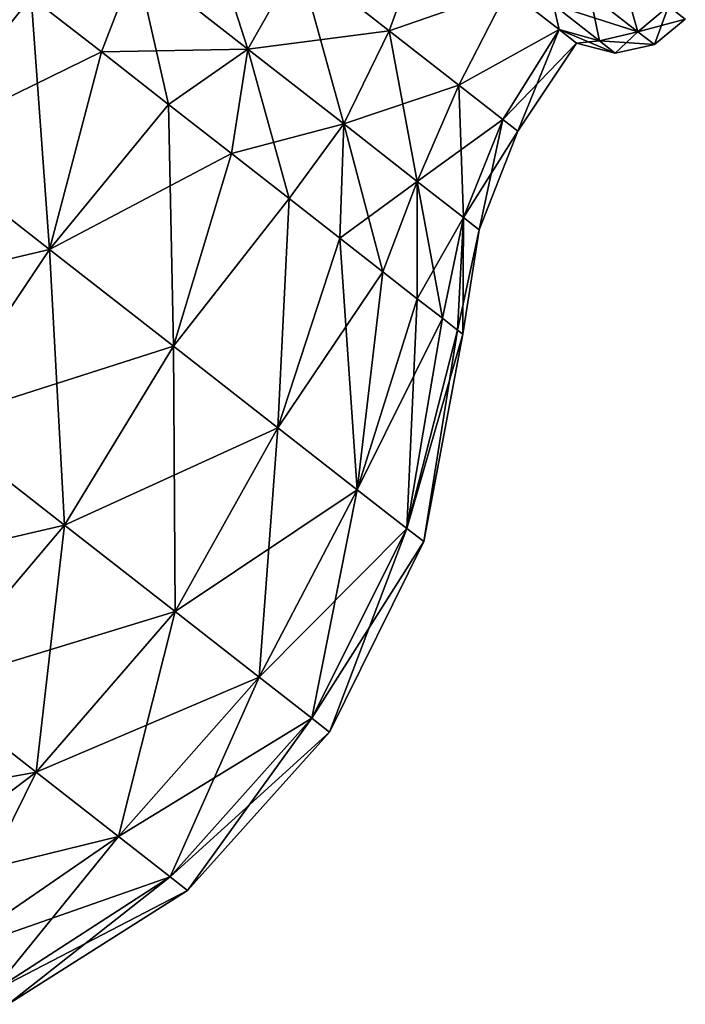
# Model space of a CAD drawing. Header units: millimetres. Extents: x -84 to 84, y -375 to 242.
# Tile 4 of 166: x -75 to -70, y 26 to 34. Entities that reach past the tile are written whole.
import ezdxf

# ---------------------------------------------------------------- set-up
doc = ezdxf.new("R2010")
doc.units = ezdxf.units.MM
doc.header["$LTSCALE"] = 81.481481
for name, color, linetype in [('191', 7, 'CONTINUOUS'), ('192', 7, 'CONTINUOUS'), ('193', 7, 'CONTINUOUS'), ('197', 7, 'CONTINUOUS'), ('198', 7, 'CONTINUOUS'), ('199', 7, 'CONTINUOUS')]:
    doc.layers.add(name, color=color, linetype=linetype)

msp = doc.modelspace()

# ---------------------------------------------------------------- linework, layer by layer
at = {"layer": '191', "color": 7, "linetype": 'CONTINUOUS', "true_color": 0xa2afbf}
for points in [[(-75.7401, 34.3974, 14.645), (-76.1128, 32.7433, 15.3932), (-75.1547, 33.94, 14.5919), (-75.7401, 34.3974, 14.645)], [(-76.1128, 32.7433, 15.3932), (-75.0039, 31.8769, 15.0464), (-75.1547, 33.94, 14.5919), (-76.1128, 32.7433, 15.3932)], [(-75.1547, 33.94, 14.5919), (-75.0039, 31.8769, 15.0464), (-74.5812, 33.492, 14.4336), (-75.1547, 33.94, 14.5919)], [(-74.5812, 33.492, 14.4336), (-75.0039, 31.8769, 15.0464), (-74.0313, 33.0623, 14.1733), (-74.5812, 33.492, 14.4336)], [(-75.0039, 31.8769, 15.0464), (-73.9926, 31.0868, 14.3728), (-74.0313, 33.0623, 14.1733), (-75.0039, 31.8769, 15.0464)], [(-74.0313, 33.0623, 14.1733), (-73.9926, 31.0868, 14.3728), (-73.5162, 32.6599, 13.8163), (-74.0313, 33.0623, 14.1733)], [(-76.1128, 32.7433, 15.3932), (-75.9526, 30.4591, 15.3766), (-75.0039, 31.8769, 15.0464), (-76.1128, 32.7433, 15.3932)], [(-73.5162, 32.6599, 13.8163), (-73.9926, 31.0868, 14.3728), (-73.0464, 32.2928, 13.37), (-73.5162, 32.6599, 13.8163)], [(-73.9926, 31.0868, 14.3728), (-73.1377, 30.4189, 13.4117), (-73.0464, 32.2928, 13.37), (-73.9926, 31.0868, 14.3728)], [(-73.0464, 32.2928, 13.37), (-73.1377, 30.4189, 13.4117), (-72.6314, 31.9686, 12.8434), (-73.0464, 32.2928, 13.37)], [(-73.1377, 30.4189, 13.4117), (-72.4889, 29.912, 12.2189), (-72.6314, 31.9686, 12.8434), (-73.1377, 30.4189, 13.4117)], [(-72.6314, 31.9686, 12.8434), (-72.4889, 29.912, 12.2189), (-72.2796, 31.6938, 12.2471), (-72.6314, 31.9686, 12.8434)], [(-75.9526, 30.4591, 15.3766), (-74.8819, 29.6226, 14.6635), (-75.0039, 31.8769, 15.0464), (-75.9526, 30.4591, 15.3766)], [(-75.0039, 31.8769, 15.0464), (-74.8819, 29.6226, 14.6635), (-73.9926, 31.0868, 14.3728), (-75.0039, 31.8769, 15.0464)], [(-72.2796, 31.6938, 12.2471), (-72.4889, 29.912, 12.2189), (-71.9984, 31.474, 11.5935), (-72.2796, 31.6938, 12.2471)], [(-72.4889, 29.912, 12.2189), (-72.0839, 29.5956, 10.8638), (-71.9984, 31.474, 11.5935), (-72.4889, 29.912, 12.2189)], [(-71.9984, 31.474, 11.5935), (-72.0839, 29.5956, 10.8638), (-71.7933, 31.3138, 10.8956), (-71.9984, 31.474, 11.5935)], [(-71.7933, 31.3138, 10.8956), (-72.0839, 29.5956, 10.8638), (-71.6685, 31.2163, 10.1679), (-71.7933, 31.3138, 10.8956)], [(-72.0839, 29.5956, 10.8638), (-71.9463, 29.488, 9.425), (-71.6685, 31.2163, 10.1679), (-72.0839, 29.5956, 10.8638)], [(-71.6685, 31.2163, 10.1679), (-71.9463, 29.488, 9.425), (-71.6266, 31.1836, 9.425), (-71.6685, 31.2163, 10.1679)], [(-74.8819, 29.6226, 14.6635), (-73.9768, 28.9155, 13.6459), (-73.9926, 31.0868, 14.3728), (-74.8819, 29.6226, 14.6635)], [(-73.9926, 31.0868, 14.3728), (-73.9768, 28.9155, 13.6459), (-73.1377, 30.4189, 13.4117), (-73.9926, 31.0868, 14.3728)], [(-75.9526, 30.4591, 15.3766), (-76.0024, 28.2982, 14.5656), (-74.8819, 29.6226, 14.6635), (-75.9526, 30.4591, 15.3766)], [(-73.9768, 28.9155, 13.6459), (-73.2899, 28.3788, 12.3831), (-73.1377, 30.4189, 13.4117), (-73.9768, 28.9155, 13.6459)], [(-73.1377, 30.4189, 13.4117), (-73.2899, 28.3788, 12.3831), (-72.4889, 29.912, 12.2189), (-73.1377, 30.4189, 13.4117)], [(-73.2899, 28.3788, 12.3831), (-72.8611, 28.0438, 10.9483), (-72.4889, 29.912, 12.2189), (-73.2899, 28.3788, 12.3831)], [(-72.4889, 29.912, 12.2189), (-72.8611, 28.0438, 10.9483), (-72.0839, 29.5956, 10.8638), (-72.4889, 29.912, 12.2189)], [(-76.0024, 28.2982, 14.5656), (-75.1142, 27.6043, 13.567), (-74.8819, 29.6226, 14.6635), (-76.0024, 28.2982, 14.5656)], [(-74.8819, 29.6226, 14.6635), (-75.1142, 27.6043, 13.567), (-73.9768, 28.9155, 13.6459), (-74.8819, 29.6226, 14.6635)], [(-72.8611, 28.0438, 10.9483), (-72.7154, 27.93, 9.425), (-72.0839, 29.5956, 10.8638), (-72.8611, 28.0438, 10.9483)], [(-72.0839, 29.5956, 10.8638), (-72.7154, 27.93, 9.425), (-71.9463, 29.488, 9.425), (-72.0839, 29.5956, 10.8638)], [(-75.1142, 27.6043, 13.567), (-74.4402, 27.0777, 12.3278), (-73.9768, 28.9155, 13.6459), (-75.1142, 27.6043, 13.567)], [(-73.9768, 28.9155, 13.6459), (-74.4402, 27.0777, 12.3278), (-73.2899, 28.3788, 12.3831), (-73.9768, 28.9155, 13.6459)], [(-74.4402, 27.0777, 12.3278), (-74.0194, 26.7489, 10.9198), (-73.2899, 28.3788, 12.3831), (-74.4402, 27.0777, 12.3278)], [(-73.2899, 28.3788, 12.3831), (-74.0194, 26.7489, 10.9198), (-72.8611, 28.0438, 10.9483), (-73.2899, 28.3788, 12.3831)], [(-76.0024, 28.2982, 14.5656), (-76.4655, 26.5826, 13.1809), (-75.1142, 27.6043, 13.567), (-76.0024, 28.2982, 14.5656)], [(-74.0194, 26.7489, 10.9198), (-73.8764, 26.6372, 9.425), (-72.8611, 28.0438, 10.9483), (-74.0194, 26.7489, 10.9198)], [(-72.8611, 28.0438, 10.9483), (-73.8764, 26.6372, 9.425), (-72.7154, 27.93, 9.425), (-72.8611, 28.0438, 10.9483)], [(-76.4655, 26.5826, 13.1809), (-75.8543, 26.105, 12.0572), (-75.1142, 27.6043, 13.567), (-76.4655, 26.5826, 13.1809)], [(-75.1142, 27.6043, 13.567), (-75.8543, 26.105, 12.0572), (-74.4402, 27.0777, 12.3278), (-75.1142, 27.6043, 13.567)], [(-75.8543, 26.105, 12.0572), (-75.4728, 25.8069, 10.7805), (-74.4402, 27.0777, 12.3278), (-75.8543, 26.105, 12.0572)], [(-74.4402, 27.0777, 12.3278), (-75.4728, 25.8069, 10.7805), (-74.0194, 26.7489, 10.9198), (-74.4402, 27.0777, 12.3278)], [(-75.4728, 25.8069, 10.7805), (-75.3431, 25.7056, 9.425), (-74.0194, 26.7489, 10.9198), (-75.4728, 25.8069, 10.7805)], [(-74.0194, 26.7489, 10.9198), (-75.3431, 25.7056, 9.425), (-73.8764, 26.6372, 9.425), (-74.0194, 26.7489, 10.9198)]]:
    msp.add_3dface(points, dxfattribs=at)
at = {"layer": '192', "color": 7, "linetype": 'CONTINUOUS', "true_color": 0xa2afbf}
for points in [[(-74.296, 34.2277, 14.0617), (-73.3837, 33.515, 13.5822), (-73.8358, 34.921, 13.8222), (-74.296, 34.2277, 14.0617)], [(-73.8358, 34.921, 13.8222), (-73.3837, 33.515, 13.5822), (-72.9706, 34.245, 13.3674), (-73.8358, 34.921, 13.8222)], [(-72.9706, 34.245, 13.3674), (-72.2277, 33.6646, 12.6439), (-71.9166, 34.5162, 12.8169), (-72.9706, 34.245, 13.3674)], [(-71.9166, 34.5162, 12.8169), (-72.2277, 33.6646, 12.6439), (-71.2574, 34.0012, 11.8512), (-71.9166, 34.5162, 12.8169)], [(-75.1547, 33.94, 14.5919), (-74.5812, 33.492, 14.4336), (-74.296, 34.2277, 14.0617), (-75.1547, 33.94, 14.5919)], [(-74.5812, 33.492, 14.4336), (-74.0313, 33.0623, 14.1733), (-74.296, 34.2277, 14.0617), (-74.5812, 33.492, 14.4336)], [(-74.296, 34.2277, 14.0617), (-74.0313, 33.0623, 14.1733), (-73.3837, 33.515, 13.5822), (-74.296, 34.2277, 14.0617)], [(-73.3837, 33.515, 13.5822), (-72.6003, 32.9029, 12.8193), (-72.9706, 34.245, 13.3674), (-73.3837, 33.515, 13.5822)], [(-72.9706, 34.245, 13.3674), (-72.6003, 32.9029, 12.8193), (-72.2277, 33.6646, 12.6439), (-72.9706, 34.245, 13.3674)], [(-72.2277, 33.6646, 12.6439), (-71.6576, 33.2192, 11.7011), (-71.2574, 34.0012, 11.8512), (-72.2277, 33.6646, 12.6439)], [(-71.2574, 34.0012, 11.8512), (-71.6576, 33.2192, 11.7011), (-70.8393, 33.6746, 10.6892), (-71.2574, 34.0012, 11.8512)], [(-72.6003, 32.9029, 12.8193), (-71.9991, 32.4332, 11.8251), (-72.2277, 33.6646, 12.6439), (-72.6003, 32.9029, 12.8193)], [(-72.2277, 33.6646, 12.6439), (-71.9991, 32.4332, 11.8251), (-71.6576, 33.2192, 11.7011), (-72.2277, 33.6646, 12.6439)], [(-71.6576, 33.2192, 11.7011), (-71.2992, 32.9392, 10.6032), (-70.8393, 33.6746, 10.6892), (-71.6576, 33.2192, 11.7011)], [(-71.2992, 32.9392, 10.6032), (-71.177, 32.8437, 9.425), (-70.8393, 33.6746, 10.6892), (-71.2992, 32.9392, 10.6032)], [(-70.8393, 33.6746, 10.6892), (-71.177, 32.8437, 9.425), (-70.6961, 33.5627, 9.425), (-70.8393, 33.6746, 10.6892)], [(-74.0313, 33.0623, 14.1733), (-73.5162, 32.6599, 13.8163), (-73.3837, 33.515, 13.5822), (-74.0313, 33.0623, 14.1733)], [(-73.5162, 32.6599, 13.8163), (-73.0464, 32.2928, 13.37), (-73.3837, 33.515, 13.5822), (-73.5162, 32.6599, 13.8163)], [(-73.3837, 33.515, 13.5822), (-73.0464, 32.2928, 13.37), (-72.6003, 32.9029, 12.8193), (-73.3837, 33.515, 13.5822)], [(-71.9991, 32.4332, 11.8251), (-71.6212, 32.138, 10.6674), (-71.6576, 33.2192, 11.7011), (-71.9991, 32.4332, 11.8251)], [(-71.6576, 33.2192, 11.7011), (-71.6212, 32.138, 10.6674), (-71.2992, 32.9392, 10.6032), (-71.6576, 33.2192, 11.7011)], [(-71.6212, 32.138, 10.6674), (-71.4923, 32.0373, 9.425), (-71.2992, 32.9392, 10.6032), (-71.6212, 32.138, 10.6674)], [(-71.2992, 32.9392, 10.6032), (-71.4923, 32.0373, 9.425), (-71.177, 32.8437, 9.425), (-71.2992, 32.9392, 10.6032)], [(-73.0464, 32.2928, 13.37), (-72.6314, 31.9686, 12.8434), (-72.6003, 32.9029, 12.8193), (-73.0464, 32.2928, 13.37)], [(-72.6314, 31.9686, 12.8434), (-72.2796, 31.6938, 12.2471), (-72.6003, 32.9029, 12.8193), (-72.6314, 31.9686, 12.8434)], [(-72.6003, 32.9029, 12.8193), (-72.2796, 31.6938, 12.2471), (-71.9991, 32.4332, 11.8251), (-72.6003, 32.9029, 12.8193)], [(-72.2796, 31.6938, 12.2471), (-71.9984, 31.474, 11.5935), (-71.9991, 32.4332, 11.8251), (-72.2796, 31.6938, 12.2471)], [(-71.9984, 31.474, 11.5935), (-71.7933, 31.3138, 10.8956), (-71.9991, 32.4332, 11.8251), (-71.9984, 31.474, 11.5935)], [(-71.9991, 32.4332, 11.8251), (-71.7933, 31.3138, 10.8956), (-71.6212, 32.138, 10.6674), (-71.9991, 32.4332, 11.8251)], [(-71.7933, 31.3138, 10.8956), (-71.6685, 31.2163, 10.1679), (-71.6212, 32.138, 10.6674), (-71.7933, 31.3138, 10.8956)], [(-71.6685, 31.2163, 10.1679), (-71.6266, 31.1836, 9.425), (-71.6212, 32.138, 10.6674), (-71.6685, 31.2163, 10.1679)], [(-71.6212, 32.138, 10.6674), (-71.6266, 31.1836, 9.425), (-71.4923, 32.0373, 9.425), (-71.6212, 32.138, 10.6674)]]:
    msp.add_3dface(points, dxfattribs=at)
at = {"layer": '193', "color": 7, "linetype": 'CONTINUOUS', "true_color": 0xa2afbf}
for points in [[(-70.1942, 33.6557, 10.7183), (-70.3425, 34.177, 11.959), (-70.5876, 33.963, 11.9235), (-70.1942, 33.6557, 10.7183)], [(-69.9435, 33.8652, 10.7367), (-70.3425, 34.177, 11.959), (-70.1942, 33.6557, 10.7183), (-69.9435, 33.8652, 10.7367)], [(-71.2574, 34.0012, 11.8512), (-70.8393, 33.6746, 10.6892), (-70.8852, 33.8753, 11.8193), (-71.2574, 34.0012, 11.8512)], [(-70.5082, 33.5808, 10.6644), (-70.5876, 33.963, 11.9235), (-70.8852, 33.8753, 11.8193), (-70.5082, 33.5808, 10.6644)], [(-70.1942, 33.6557, 10.7183), (-70.5876, 33.963, 11.9235), (-70.5082, 33.5808, 10.6644), (-70.1942, 33.6557, 10.7183)], [(-70.8393, 33.6746, 10.6892), (-70.5082, 33.5808, 10.6644), (-70.8852, 33.8753, 11.8193), (-70.8393, 33.6746, 10.6892)], [(-70.06, 33.5508, 9.425), (-69.9435, 33.8652, 10.7367), (-70.1942, 33.6557, 10.7183), (-70.06, 33.5508, 9.425)], [(-69.8074, 33.7589, 9.425), (-69.9435, 33.8652, 10.7367), (-70.06, 33.5508, 9.425), (-69.8074, 33.7589, 9.425)], [(-70.8393, 33.6746, 10.6892), (-70.6961, 33.5627, 9.425), (-70.5082, 33.5808, 10.6644), (-70.8393, 33.6746, 10.6892)], [(-70.3797, 33.4804, 9.425), (-70.1942, 33.6557, 10.7183), (-70.5082, 33.5808, 10.6644), (-70.3797, 33.4804, 9.425)], [(-70.06, 33.5508, 9.425), (-70.1942, 33.6557, 10.7183), (-70.3797, 33.4804, 9.425), (-70.06, 33.5508, 9.425)], [(-70.6961, 33.5627, 9.425), (-70.3797, 33.4804, 9.425), (-70.5082, 33.5808, 10.6644), (-70.6961, 33.5627, 9.425)]]:
    msp.add_3dface(points, dxfattribs=at)
at = {"layer": '197', "color": 7, "linetype": 'CONTINUOUS', "true_color": 0xa2afbf}
for points in [[(-75.1547, 33.94, 4.2581), (-76.1128, 32.7433, 3.4568), (-75.7401, 34.3974, 4.205), (-75.1547, 33.94, 4.2581)], [(-74.5812, 33.492, 4.4164), (-76.1128, 32.7433, 3.4568), (-75.1547, 33.94, 4.2581), (-74.5812, 33.492, 4.4164)], [(-75.0039, 31.8769, 3.8036), (-76.1128, 32.7433, 3.4568), (-74.5812, 33.492, 4.4164), (-75.0039, 31.8769, 3.8036)], [(-74.0313, 33.0623, 4.6767), (-75.0039, 31.8769, 3.8036), (-74.5812, 33.492, 4.4164), (-74.0313, 33.0623, 4.6767)], [(-73.5162, 32.6599, 5.0337), (-75.0039, 31.8769, 3.8036), (-74.0313, 33.0623, 4.6767), (-73.5162, 32.6599, 5.0337)], [(-75.0039, 31.8769, 3.8036), (-77.1267, 31.3764, 3.1062), (-76.1128, 32.7433, 3.4568), (-75.0039, 31.8769, 3.8036)], [(-73.9926, 31.0868, 4.4772), (-75.0039, 31.8769, 3.8036), (-73.5162, 32.6599, 5.0337), (-73.9926, 31.0868, 4.4772)], [(-73.0464, 32.2928, 5.48), (-73.9926, 31.0868, 4.4772), (-73.5162, 32.6599, 5.0337), (-73.0464, 32.2928, 5.48)], [(-73.1377, 30.4189, 5.4383), (-73.9926, 31.0868, 4.4772), (-73.0464, 32.2928, 5.48), (-73.1377, 30.4189, 5.4383)], [(-72.6314, 31.9686, 6.0066), (-73.1377, 30.4189, 5.4383), (-73.0464, 32.2928, 5.48), (-72.6314, 31.9686, 6.0066)], [(-72.2796, 31.6938, 6.6029), (-73.1377, 30.4189, 5.4383), (-72.6314, 31.9686, 6.0066), (-72.2796, 31.6938, 6.6029)], [(-75.9526, 30.4591, 3.4734), (-77.1267, 31.3764, 3.1062), (-75.0039, 31.8769, 3.8036), (-75.9526, 30.4591, 3.4734)], [(-73.9926, 31.0868, 4.4772), (-75.9526, 30.4591, 3.4734), (-75.0039, 31.8769, 3.8036), (-73.9926, 31.0868, 4.4772)], [(-72.4889, 29.912, 6.6311), (-73.1377, 30.4189, 5.4383), (-72.2796, 31.6938, 6.6029), (-72.4889, 29.912, 6.6311)], [(-71.9984, 31.474, 7.2565), (-72.4889, 29.912, 6.6311), (-72.2796, 31.6938, 6.6029), (-71.9984, 31.474, 7.2565)], [(-71.7933, 31.3138, 7.9544), (-72.4889, 29.912, 6.6311), (-71.9984, 31.474, 7.2565), (-71.7933, 31.3138, 7.9544)], [(-72.0839, 29.5956, 7.9862), (-72.4889, 29.912, 6.6311), (-71.7933, 31.3138, 7.9544), (-72.0839, 29.5956, 7.9862)], [(-71.6685, 31.2163, 8.6821), (-72.0839, 29.5956, 7.9862), (-71.7933, 31.3138, 7.9544), (-71.6685, 31.2163, 8.6821)], [(-71.6266, 31.1836, 9.425), (-72.0839, 29.5956, 7.9862), (-71.6685, 31.2163, 8.6821), (-71.6266, 31.1836, 9.425)], [(-71.6266, 31.1836, 9.425), (-71.9463, 29.488, 9.425), (-72.0839, 29.5956, 7.9862), (-71.6266, 31.1836, 9.425)], [(-74.8819, 29.6226, 4.1865), (-75.9526, 30.4591, 3.4734), (-73.9926, 31.0868, 4.4772), (-74.8819, 29.6226, 4.1865)], [(-73.1377, 30.4189, 5.4383), (-74.8819, 29.6226, 4.1865), (-73.9926, 31.0868, 4.4772), (-73.1377, 30.4189, 5.4383)], [(-74.8819, 29.6226, 4.1865), (-77.0531, 29.1191, 3.5846), (-75.9526, 30.4591, 3.4734), (-74.8819, 29.6226, 4.1865)], [(-73.9768, 28.9155, 5.2041), (-74.8819, 29.6226, 4.1865), (-73.1377, 30.4189, 5.4383), (-73.9768, 28.9155, 5.2041)], [(-72.4889, 29.912, 6.6311), (-73.9768, 28.9155, 5.2041), (-73.1377, 30.4189, 5.4383), (-72.4889, 29.912, 6.6311)], [(-73.2899, 28.3788, 6.4669), (-73.9768, 28.9155, 5.2041), (-72.4889, 29.912, 6.6311), (-73.2899, 28.3788, 6.4669)], [(-72.0839, 29.5956, 7.9862), (-73.2899, 28.3788, 6.4669), (-72.4889, 29.912, 6.6311), (-72.0839, 29.5956, 7.9862)], [(-76.0024, 28.2982, 4.2844), (-77.0531, 29.1191, 3.5846), (-74.8819, 29.6226, 4.1865), (-76.0024, 28.2982, 4.2844)], [(-73.9768, 28.9155, 5.2041), (-76.0024, 28.2982, 4.2844), (-74.8819, 29.6226, 4.1865), (-73.9768, 28.9155, 5.2041)], [(-72.8611, 28.0438, 7.9017), (-73.2899, 28.3788, 6.4669), (-72.0839, 29.5956, 7.9862), (-72.8611, 28.0438, 7.9017)], [(-71.9463, 29.488, 9.425), (-72.8611, 28.0438, 7.9017), (-72.0839, 29.5956, 7.9862), (-71.9463, 29.488, 9.425)], [(-71.9463, 29.488, 9.425), (-72.7154, 27.93, 9.425), (-72.8611, 28.0438, 7.9017), (-71.9463, 29.488, 9.425)], [(-75.1142, 27.6043, 5.283), (-76.0024, 28.2982, 4.2844), (-73.9768, 28.9155, 5.2041), (-75.1142, 27.6043, 5.283)], [(-73.2899, 28.3788, 6.4669), (-75.1142, 27.6043, 5.283), (-73.9768, 28.9155, 5.2041), (-73.2899, 28.3788, 6.4669)], [(-74.4402, 27.0777, 6.5222), (-75.1142, 27.6043, 5.283), (-73.2899, 28.3788, 6.4669), (-74.4402, 27.0777, 6.5222)], [(-72.8611, 28.0438, 7.9017), (-74.4402, 27.0777, 6.5222), (-73.2899, 28.3788, 6.4669), (-72.8611, 28.0438, 7.9017)], [(-75.1142, 27.6043, 5.283), (-77.2709, 27.2118, 4.7636), (-76.0024, 28.2982, 4.2844), (-75.1142, 27.6043, 5.283)], [(-74.0194, 26.7489, 7.9302), (-74.4402, 27.0777, 6.5222), (-72.8611, 28.0438, 7.9017), (-74.0194, 26.7489, 7.9302)], [(-72.7154, 27.93, 9.425), (-74.0194, 26.7489, 7.9302), (-72.8611, 28.0438, 7.9017), (-72.7154, 27.93, 9.425)], [(-72.7154, 27.93, 9.425), (-73.8764, 26.6372, 9.425), (-74.0194, 26.7489, 7.9302), (-72.7154, 27.93, 9.425)], [(-76.4655, 26.5826, 5.6691), (-77.2709, 27.2118, 4.7636), (-75.1142, 27.6043, 5.283), (-76.4655, 26.5826, 5.6691)], [(-74.4402, 27.0777, 6.5222), (-76.4655, 26.5826, 5.6691), (-75.1142, 27.6043, 5.283), (-74.4402, 27.0777, 6.5222)], [(-75.8543, 26.105, 6.7928), (-76.4655, 26.5826, 5.6691), (-74.4402, 27.0777, 6.5222), (-75.8543, 26.105, 6.7928)], [(-74.0194, 26.7489, 7.9302), (-75.8543, 26.105, 6.7928), (-74.4402, 27.0777, 6.5222), (-74.0194, 26.7489, 7.9302)], [(-75.4728, 25.8069, 8.0695), (-75.8543, 26.105, 6.7928), (-74.0194, 26.7489, 7.9302), (-75.4728, 25.8069, 8.0695)], [(-73.8764, 26.6372, 9.425), (-75.4728, 25.8069, 8.0695), (-74.0194, 26.7489, 7.9302), (-73.8764, 26.6372, 9.425)], [(-73.8764, 26.6372, 9.425), (-75.3431, 25.7056, 9.425), (-75.4728, 25.8069, 8.0695), (-73.8764, 26.6372, 9.425)]]:
    msp.add_3dface(points, dxfattribs=at)
at = {"layer": '198', "color": 7, "linetype": 'CONTINUOUS', "true_color": 0xa2afbf}
for points in [[(-72.9706, 34.245, 5.4826), (-71.9171, 34.5166, 6.0325), (-72.2277, 33.6646, 6.2061), (-72.9706, 34.245, 5.4826)], [(-71.9171, 34.5166, 6.0325), (-71.2577, 34.0015, 6.9981), (-72.2277, 33.6646, 6.2061), (-71.9171, 34.5166, 6.0325)], [(-74.5812, 33.492, 4.4164), (-75.1547, 33.94, 4.2581), (-74.296, 34.2277, 4.7883), (-74.5812, 33.492, 4.4164)], [(-74.5812, 33.492, 4.4164), (-74.296, 34.2277, 4.7883), (-73.3837, 33.515, 5.2678), (-74.5812, 33.492, 4.4164)], [(-74.296, 34.2277, 4.7883), (-72.9706, 34.245, 5.4826), (-73.3837, 33.515, 5.2678), (-74.296, 34.2277, 4.7883)], [(-72.9706, 34.245, 5.4826), (-72.2277, 33.6646, 6.2061), (-73.3837, 33.515, 5.2678), (-72.9706, 34.245, 5.4826)], [(-72.2277, 33.6646, 6.2061), (-71.2577, 34.0015, 6.9981), (-71.6576, 33.2192, 7.1489), (-72.2277, 33.6646, 6.2061)], [(-71.2577, 34.0015, 6.9981), (-70.8394, 33.6747, 8.1603), (-71.6576, 33.2192, 7.1489), (-71.2577, 34.0015, 6.9981)], [(-73.3837, 33.515, 5.2678), (-72.2277, 33.6646, 6.2061), (-72.6003, 32.9029, 6.0307), (-73.3837, 33.515, 5.2678)], [(-72.2277, 33.6646, 6.2061), (-71.6576, 33.2192, 7.1489), (-72.6003, 32.9029, 6.0307), (-72.2277, 33.6646, 6.2061)], [(-71.6576, 33.2192, 7.1489), (-70.8394, 33.6747, 8.1603), (-71.2992, 32.9392, 8.2468), (-71.6576, 33.2192, 7.1489)], [(-70.8394, 33.6747, 8.1603), (-70.6961, 33.5627, 9.425), (-71.2992, 32.9392, 8.2468), (-70.8394, 33.6747, 8.1603)], [(-74.0313, 33.0623, 4.6767), (-74.5812, 33.492, 4.4164), (-73.3837, 33.515, 5.2678), (-74.0313, 33.0623, 4.6767)], [(-73.5162, 32.6599, 5.0337), (-74.0313, 33.0623, 4.6767), (-73.3837, 33.515, 5.2678), (-73.5162, 32.6599, 5.0337)], [(-73.5162, 32.6599, 5.0337), (-73.3837, 33.515, 5.2678), (-72.6003, 32.9029, 6.0307), (-73.5162, 32.6599, 5.0337)], [(-70.6961, 33.5627, 9.425), (-71.177, 32.8437, 9.425), (-71.2992, 32.9392, 8.2468), (-70.6961, 33.5627, 9.425)], [(-72.6003, 32.9029, 6.0307), (-71.6576, 33.2192, 7.1489), (-71.9991, 32.4332, 7.0249), (-72.6003, 32.9029, 6.0307)], [(-71.6576, 33.2192, 7.1489), (-71.2992, 32.9392, 8.2468), (-71.9991, 32.4332, 7.0249), (-71.6576, 33.2192, 7.1489)], [(-71.9991, 32.4332, 7.0249), (-71.2992, 32.9392, 8.2468), (-71.6212, 32.138, 8.1826), (-71.9991, 32.4332, 7.0249)], [(-71.2992, 32.9392, 8.2468), (-71.177, 32.8437, 9.425), (-71.6212, 32.138, 8.1826), (-71.2992, 32.9392, 8.2468)], [(-73.0464, 32.2928, 5.48), (-73.5162, 32.6599, 5.0337), (-72.6003, 32.9029, 6.0307), (-73.0464, 32.2928, 5.48)], [(-72.6314, 31.9686, 6.0066), (-73.0464, 32.2928, 5.48), (-72.6003, 32.9029, 6.0307), (-72.6314, 31.9686, 6.0066)], [(-72.6314, 31.9686, 6.0066), (-72.6003, 32.9029, 6.0307), (-71.9991, 32.4332, 7.0249), (-72.6314, 31.9686, 6.0066)], [(-71.177, 32.8437, 9.425), (-71.4923, 32.0373, 9.425), (-71.6212, 32.138, 8.1826), (-71.177, 32.8437, 9.425)], [(-72.2796, 31.6938, 6.6029), (-72.6314, 31.9686, 6.0066), (-71.9991, 32.4332, 7.0249), (-72.2796, 31.6938, 6.6029)], [(-71.9984, 31.474, 7.2565), (-72.2796, 31.6938, 6.6029), (-71.9991, 32.4332, 7.0249), (-71.9984, 31.474, 7.2565)], [(-71.9984, 31.474, 7.2565), (-71.9991, 32.4332, 7.0249), (-71.6212, 32.138, 8.1826), (-71.9984, 31.474, 7.2565)], [(-71.7933, 31.3138, 7.9544), (-71.9984, 31.474, 7.2565), (-71.6212, 32.138, 8.1826), (-71.7933, 31.3138, 7.9544)], [(-71.6685, 31.2163, 8.6821), (-71.7933, 31.3138, 7.9544), (-71.6212, 32.138, 8.1826), (-71.6685, 31.2163, 8.6821)], [(-71.4923, 32.0373, 9.425), (-71.6685, 31.2163, 8.6821), (-71.6212, 32.138, 8.1826), (-71.4923, 32.0373, 9.425)], [(-71.4923, 32.0373, 9.425), (-71.6266, 31.1836, 9.425), (-71.6685, 31.2163, 8.6821), (-71.4923, 32.0373, 9.425)]]:
    msp.add_3dface(points, dxfattribs=at)
at = {"layer": '199', "color": 7, "linetype": 'CONTINUOUS', "true_color": 0xa2afbf}
for points in [[(-70.8394, 33.6747, 8.1603), (-71.2577, 34.0015, 6.9981), (-70.8852, 33.8753, 7.0307), (-70.8394, 33.6747, 8.1603)], [(-70.1942, 33.6557, 8.1317), (-70.8852, 33.8753, 7.0307), (-70.5876, 33.963, 6.9265), (-70.1942, 33.6557, 8.1317)], [(-70.1942, 33.6557, 8.1317), (-70.5876, 33.963, 6.9265), (-69.9435, 33.8652, 8.1133), (-70.1942, 33.6557, 8.1317)], [(-70.5082, 33.5808, 8.1856), (-70.8394, 33.6747, 8.1603), (-70.8852, 33.8753, 7.0307), (-70.5082, 33.5808, 8.1856)], [(-70.5082, 33.5808, 8.1856), (-70.8852, 33.8753, 7.0307), (-70.1942, 33.6557, 8.1317), (-70.5082, 33.5808, 8.1856)], [(-69.8074, 33.7589, 9.425), (-70.1942, 33.6557, 8.1317), (-69.9435, 33.8652, 8.1133), (-69.8074, 33.7589, 9.425)], [(-69.8074, 33.7589, 9.425), (-70.06, 33.5508, 9.425), (-70.1942, 33.6557, 8.1317), (-69.8074, 33.7589, 9.425)], [(-70.3797, 33.4804, 9.425), (-70.6961, 33.5627, 9.425), (-70.8394, 33.6747, 8.1603), (-70.3797, 33.4804, 9.425)], [(-70.3797, 33.4804, 9.425), (-70.8394, 33.6747, 8.1603), (-70.5082, 33.5808, 8.1856), (-70.3797, 33.4804, 9.425)], [(-70.06, 33.5508, 9.425), (-70.5082, 33.5808, 8.1856), (-70.1942, 33.6557, 8.1317), (-70.06, 33.5508, 9.425)], [(-70.06, 33.5508, 9.425), (-70.3797, 33.4804, 9.425), (-70.5082, 33.5808, 8.1856), (-70.06, 33.5508, 9.425)]]:
    msp.add_3dface(points, dxfattribs=at)

doc.saveas('drawing.dxf')
